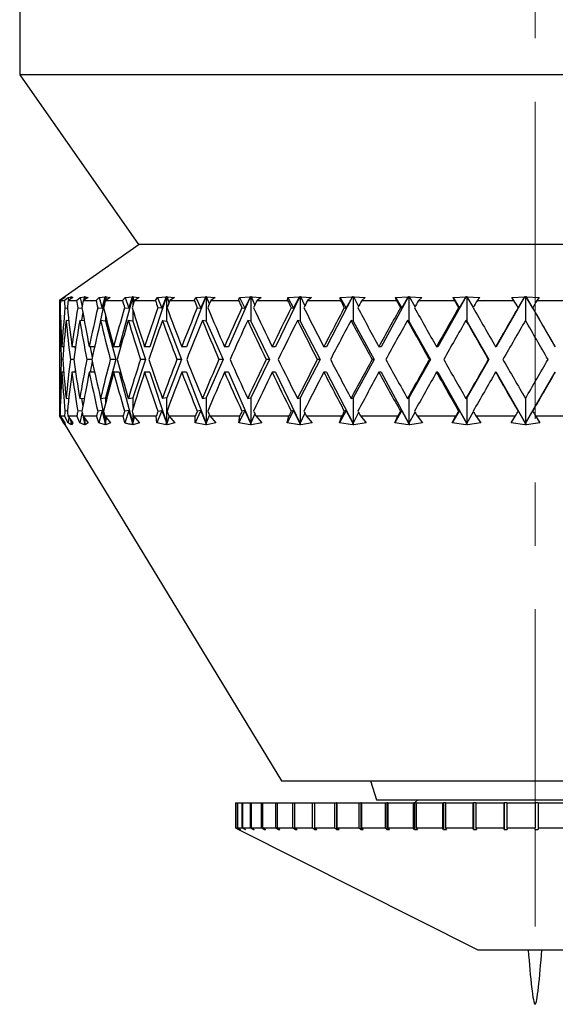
# Model space of a CAD drawing. Header units: inches. Extents: x 1.5 to 32, y 0 to 21.9.
# Tile 51 of 64: x 28.012 to 28.856, y 4.877 to 6.428. Entities that reach past the tile are written whole.
import ezdxf

# ---------------------------------------------------------------- set-up
doc = ezdxf.new("R2010")
doc.units = ezdxf.units.IN
doc.header["$MEASUREMENT"] = 0
doc.linetypes.add('CENTERX2', pattern=[0.8, 0.5, -0.1, 0.1, -0.1])

msp = doc.modelspace()

# ---------------------------------------------------------------- linework, layer by layer
at = {"color": 7, "linetype": 'CENTERX2', "lineweight": 18}
msp.add_line((28.8247, 4.9992), (28.8247, 17.1024), dxfattribs=at)
at = {"color": 7, "linetype": 'Continuous', "lineweight": 25}
for p, q in [((28.0119, 6.5069), (28.0119, 6.3414)), ((28.0119, 6.3414), (28.1994, 6.0739)), ((29.3368, 6.3414), (28.0119, 6.3414)), ((28.2, 6.0739), (28.0744, 5.9859)), ((29.181, 6.0739), (28.1994, 6.0739)), ((28.0745, 5.9859), (28.0813, 5.9907)), ((28.0831, 5.9907), (28.076, 5.9859)), ((28.0813, 5.9907), (28.0835, 5.9918)), ((28.0813, 5.9907), (28.0814, 5.9895)), ((28.0821, 5.9859), (28.0885, 5.9907)), ((28.0836, 5.9918), (28.0831, 5.9907)), ((28.0835, 5.9918), (28.0836, 5.9919)), ((28.0837, 5.9919), (28.0836, 5.9918)), ((28.0836, 5.9918), (28.0837, 5.9919)), ((28.0836, 5.9919), (28.0836, 5.9918)), ((28.0836, 5.9918), (28.0836, 5.9918)), ((28.0956, 5.9907), (28.0882, 5.9859)), ((28.0885, 5.9907), (28.0931, 5.9918)), ((28.0885, 5.9907), (28.089, 5.9864)), ((28.0927, 5.9888), (28.0931, 5.9918)), ((28.0931, 5.9918), (28.0933, 5.9919)), ((28.0933, 5.9919), (28.0931, 5.989)), ((28.0933, 5.9919), (28.0934, 5.9918)), ((28.0934, 5.9918), (28.0936, 5.9919)), ((28.0934, 5.9918), (28.0934, 5.9892)), ((28.0936, 5.9919), (28.0935, 5.9918)), ((28.0935, 5.9918), (28.0956, 5.9907)), ((28.0936, 5.9894), (28.0935, 5.9918)), ((28.1015, 5.9859), (28.1072, 5.9907)), ((28.1072, 5.9907), (28.1143, 5.9918)), ((28.1072, 5.9907), (28.1102, 5.9758)), ((28.1196, 5.9907), (28.112, 5.9859)), ((28.1133, 5.9867), (28.1143, 5.9918)), ((28.1145, 5.9919), (28.1138, 5.987)), ((28.1143, 5.9918), (28.1145, 5.9919)), ((28.1145, 5.9919), (28.1147, 5.9918)), ((28.1147, 5.9918), (28.115, 5.9919)), ((28.1147, 5.9918), (28.1147, 5.9876)), ((28.115, 5.9919), (28.1149, 5.9918)), ((28.1149, 5.9918), (28.1196, 5.9907)), ((28.1154, 5.988), (28.1149, 5.9918)), ((28.1322, 5.9859), (28.1373, 5.9907)), ((28.1373, 5.9907), (28.1467, 5.9918)), ((28.1373, 5.9907), (28.1418, 5.9736)), ((28.1469, 5.9919), (28.1388, 5.952)), ((28.1418, 5.9736), (28.1467, 5.9918)), ((28.1467, 5.9918), (28.1469, 5.9919)), ((28.1469, 5.9919), (28.1472, 5.9918)), ((28.1547, 5.9907), (28.147, 5.9859)), ((28.1472, 5.9918), (28.1477, 5.9919)), ((28.1472, 5.9918), (28.1472, 5.986)), ((28.1477, 5.9919), (28.1476, 5.9918)), ((28.1476, 5.9918), (28.1547, 5.9907)), ((28.1486, 5.9868), (28.1476, 5.9918)), ((28.19, 5.9919), (28.1688, 5.9129)), ((28.1739, 5.9859), (28.1781, 5.9907)), ((28.1781, 5.9907), (28.1898, 5.9918)), ((28.1781, 5.9907), (28.1838, 5.9736)), ((28.1838, 5.9736), (28.1898, 5.9918)), ((28.1898, 5.9918), (28.19, 5.9919)), ((28.19, 5.9919), (28.1904, 5.9918)), ((28.1904, 5.9918), (28.1909, 5.9919)), ((28.1904, 5.9918), (28.1904, 5.9784)), ((28.1909, 5.9919), (28.1909, 5.9918)), ((28.1909, 5.9918), (28.2004, 5.9907)), ((28.1926, 5.9854), (28.1909, 5.9918)), ((28.2004, 5.9907), (28.1927, 5.9859)), ((28.2431, 5.9919), (28.217, 5.9129)), ((28.2258, 5.9859), (28.2292, 5.9907)), ((28.2292, 5.9907), (28.2429, 5.9918)), ((28.2292, 5.9907), (28.2358, 5.9736)), ((28.2429, 5.9918), (28.2358, 5.9736)), ((28.2429, 5.9918), (28.2431, 5.9919)), ((28.2431, 5.9919), (28.2436, 5.9918)), ((28.2436, 5.9918), (28.2442, 5.9919)), ((28.2436, 5.9535), (28.2436, 5.9918)), ((28.2442, 5.9919), (28.2442, 5.9918)), ((28.2442, 5.9918), (28.2559, 5.9907)), ((28.2442, 5.9918), (28.2472, 5.9827)), ((28.2559, 5.9907), (28.2484, 5.9859)), ((28.3053, 5.9919), (28.2748, 5.9129)), ((28.2871, 5.9859), (28.2897, 5.9907)), ((28.2897, 5.9907), (28.3052, 5.9918)), ((28.2897, 5.9907), (28.2972, 5.9736)), ((28.2972, 5.9736), (28.3052, 5.9918)), ((28.3052, 5.9918), (28.3053, 5.9919)), ((28.3053, 5.9919), (28.306, 5.9918)), ((28.306, 5.9918), (28.3067, 5.9919)), ((28.306, 5.9918), (28.306, 5.9535)), ((28.3067, 5.9919), (28.3066, 5.9918)), ((28.3066, 5.9918), (28.3203, 5.9907)), ((28.311, 5.9807), (28.3066, 5.9918)), ((28.3203, 5.9907), (28.3131, 5.9859)), ((28.3758, 5.9919), (28.3412, 5.9129)), ((28.357, 5.9859), (28.3586, 5.9907)), ((28.3586, 5.9907), (28.3756, 5.9918)), ((28.3586, 5.9907), (28.3668, 5.9736)), ((28.3668, 5.9736), (28.3756, 5.9918)), ((28.3756, 5.9918), (28.3758, 5.9919)), ((28.3758, 5.9919), (28.3765, 5.9918)), ((28.3765, 5.9918), (28.3773, 5.9919)), ((28.3765, 5.9918), (28.3765, 5.9535)), ((28.3773, 5.9919), (28.3772, 5.9918)), ((28.3772, 5.9918), (28.3927, 5.9907)), ((28.3828, 5.9792), (28.3772, 5.9918)), ((28.3927, 5.9907), (28.386, 5.9859)), ((28.4533, 5.9919), (28.4153, 5.9129)), ((28.4342, 5.9859), (28.4348, 5.9907)), ((28.4348, 5.9907), (28.4532, 5.9918)), ((28.4348, 5.9907), (28.4437, 5.9736)), ((28.4437, 5.9736), (28.4532, 5.9918)), ((28.4532, 5.9918), (28.4533, 5.9919)), ((28.4533, 5.9919), (28.4541, 5.9918)), ((28.4541, 5.9918), (28.4549, 5.9919)), ((28.4541, 5.9918), (28.4541, 5.9535)), ((28.4549, 5.9919), (28.4549, 5.9918)), ((28.4549, 5.9918), (28.472, 5.9907)), ((28.4616, 5.9779), (28.4549, 5.9918)), ((28.472, 5.9907), (28.4657, 5.9859)), ((28.5367, 5.9919), (28.4958, 5.9129)), ((28.5172, 5.9907), (28.5366, 5.9918)), ((28.5175, 5.9859), (28.5172, 5.9907)), ((28.5172, 5.9907), (28.5266, 5.9736)), ((28.5266, 5.9736), (28.5366, 5.9918)), ((28.5366, 5.9918), (28.5367, 5.9919)), ((28.5367, 5.9919), (28.5375, 5.9918)), ((28.5375, 5.9918), (28.5384, 5.9919)), ((28.5375, 5.9918), (28.5375, 5.9535)), ((28.5384, 5.9919), (28.5384, 5.9918)), ((28.5384, 5.9918), (28.5567, 5.9907)), ((28.5462, 5.9768), (28.5384, 5.9918)), ((28.5567, 5.9907), (28.5511, 5.9859)), ((28.6246, 5.9919), (28.5815, 5.9129)), ((28.6045, 5.9907), (28.6245, 5.9918)), ((28.6057, 5.9859), (28.6045, 5.9907)), ((28.6045, 5.9907), (28.6141, 5.9736)), ((28.6141, 5.9736), (28.6245, 5.9918)), ((28.6245, 5.9918), (28.6246, 5.9919)), ((28.6246, 5.9919), (28.6255, 5.9918)), ((28.6255, 5.9918), (28.6264, 5.9919)), ((28.6255, 5.9918), (28.6255, 5.9535)), ((28.6264, 5.9919), (28.6264, 5.9918)), ((28.6264, 5.9918), (28.6457, 5.9907)), ((28.6352, 5.9759), (28.6264, 5.9918)), ((28.6457, 5.9907), (28.6408, 5.9859)), ((28.7156, 5.9919), (28.671, 5.9129)), ((28.6952, 5.9907), (28.7156, 5.9918)), ((28.6973, 5.9859), (28.6952, 5.9907)), ((28.6952, 5.9907), (28.705, 5.9736)), ((28.705, 5.9736), (28.7156, 5.9918)), ((28.7156, 5.9919), (28.7166, 5.9918)), ((28.7156, 5.9918), (28.7156, 5.9919)), ((28.7166, 5.9918), (28.7175, 5.9919)), ((28.7166, 5.9918), (28.7166, 5.9535)), ((28.7175, 5.9919), (28.7175, 5.9918)), ((28.7175, 5.9918), (28.7375, 5.9907)), ((28.7271, 5.975), (28.7175, 5.9918)), ((28.7375, 5.9907), (28.7333, 5.9859)), ((28.8084, 5.9919), (28.7629, 5.9129)), ((28.7879, 5.9907), (28.8083, 5.9918)), ((28.791, 5.9859), (28.7879, 5.9907)), ((28.7978, 5.9736), (28.8083, 5.9918)), ((28.8083, 5.9918), (28.8084, 5.9919)), ((28.8084, 5.9919), (28.8093, 5.9918)), ((28.8093, 5.9918), (28.8103, 5.9919)), ((28.8093, 5.9918), (28.8093, 5.9542)), ((28.8103, 5.9919), (28.8103, 5.9918)), ((28.8559, 5.9129), (28.8103, 5.9919)), ((28.8103, 5.9918), (28.8307, 5.9907)), ((28.8209, 5.9736), (28.8103, 5.9918)), ((28.8307, 5.9907), (28.8274, 5.9859)), ((28.0744, 5.9859), (28.0744, 5.9392)), ((28.0744, 5.9859), (28.0745, 5.9859)), ((28.076, 5.9859), (28.0821, 5.9859)), ((28.0882, 5.9859), (28.1015, 5.9859)), ((28.112, 5.9859), (28.1322, 5.9859)), ((28.147, 5.9859), (28.1739, 5.9859)), ((28.1927, 5.9859), (28.2258, 5.9859)), ((28.2484, 5.9859), (28.2871, 5.9859)), ((28.3131, 5.9859), (28.357, 5.9859)), ((28.386, 5.9859), (28.4342, 5.9859)), ((28.4657, 5.9859), (28.5175, 5.9859)), ((28.5511, 5.9859), (28.6057, 5.9859)), ((28.6408, 5.9859), (28.6973, 5.9859)), ((28.7333, 5.9859), (28.791, 5.9859)), ((28.8274, 5.9859), (28.8852, 5.9859)), ((28.0746, 5.9744), (28.0756, 5.9743)), ((28.0831, 5.9744), (28.087, 5.974)), ((28.1033, 5.9744), (28.1101, 5.9737)), ((28.1112, 5.9673), (28.1095, 5.9541)), ((28.1348, 5.9744), (28.1418, 5.9736)), ((28.1472, 5.9622), (28.1472, 5.9535)), ((28.1772, 5.9744), (28.1838, 5.9736)), ((28.1904, 5.9705), (28.1904, 5.9535)), ((28.2358, 5.9736), (28.2298, 5.9744)), ((28.2918, 5.9744), (28.2972, 5.9736)), ((28.3622, 5.9744), (28.3668, 5.9736)), ((28.4398, 5.9744), (28.4437, 5.9736)), ((28.5236, 5.9744), (28.5266, 5.9736)), ((28.612, 5.9744), (28.6141, 5.9736)), ((28.7039, 5.9744), (28.705, 5.9736)), ((28.7976, 5.9744), (28.7978, 5.9736)), ((28.8207, 5.9744), (28.8209, 5.9736)), ((28.0764, 5.9543), (28.075, 5.9545)), ((28.0892, 5.954), (28.085, 5.9545)), ((28.1137, 5.9536), (28.1065, 5.9545)), ((28.1472, 5.9535), (28.1394, 5.9545)), ((28.1472, 5.9535), (28.1635, 5.8929)), ((28.1904, 5.9535), (28.1831, 5.9545)), ((28.1904, 5.9535), (28.2104, 5.8929)), ((28.2369, 5.9545), (28.2436, 5.9535)), ((28.2436, 5.9535), (28.267, 5.8929)), ((28.306, 5.9535), (28.3, 5.9545)), ((28.306, 5.9535), (28.3325, 5.8929)), ((28.3765, 5.9535), (28.3713, 5.9545)), ((28.3765, 5.9535), (28.4057, 5.8929)), ((28.4541, 5.9535), (28.4498, 5.9545)), ((28.4541, 5.9535), (28.4854, 5.8929)), ((28.5375, 5.9535), (28.5342, 5.9545)), ((28.5375, 5.9535), (28.5706, 5.8929)), ((28.6255, 5.9535), (28.6232, 5.9545)), ((28.6255, 5.9535), (28.6597, 5.8929)), ((28.7166, 5.9535), (28.7153, 5.9545)), ((28.7166, 5.9535), (28.7514, 5.8929)), ((28.0813, 5.9129), (28.0785, 5.9129)), ((28.0999, 5.9129), (28.0943, 5.9129)), ((28.0987, 5.9129), (28.0993, 5.9086)), ((28.13, 5.9129), (28.1216, 5.9129)), ((28.1229, 5.9129), (28.1263, 5.8958)), ((28.1688, 5.9129), (28.16, 5.9129)), ((28.217, 5.9129), (28.2088, 5.9129)), ((28.2748, 5.9129), (28.2674, 5.9129)), ((28.3412, 5.9129), (28.3347, 5.9129)), ((28.4153, 5.9129), (28.4097, 5.9129)), ((28.4958, 5.9129), (28.4913, 5.9129)), ((28.5815, 5.9129), (28.5782, 5.9129)), ((28.671, 5.9129), (28.6689, 5.9129)), ((28.7629, 5.9129), (28.7621, 5.9129)), ((28.8559, 5.9129), (28.8563, 5.9129)), ((28.0744, 5.8992), (28.0744, 5.8866)), ((28.0798, 5.8929), (28.0774, 5.8929)), ((28.097, 5.8929), (28.0917, 5.8929)), ((28.1257, 5.8929), (28.1176, 5.8929)), ((28.1263, 5.8899), (28.1229, 5.8729)), ((28.1635, 5.8929), (28.1472, 5.8322)), ((28.1635, 5.8929), (28.1547, 5.8929)), ((28.2104, 5.8929), (28.1904, 5.8322)), ((28.2104, 5.8929), (28.2023, 5.8929)), ((28.267, 5.8929), (28.2436, 5.8322)), ((28.267, 5.8929), (28.2597, 5.8929)), ((28.3325, 5.8929), (28.306, 5.8322)), ((28.3325, 5.8929), (28.326, 5.8929)), ((28.4057, 5.8929), (28.3765, 5.8322)), ((28.4057, 5.8929), (28.4002, 5.8929)), ((28.4854, 5.8929), (28.4541, 5.8322)), ((28.4854, 5.8929), (28.481, 5.8929)), ((28.5706, 5.8929), (28.5375, 5.8322)), ((28.5706, 5.8929), (28.5673, 5.8929)), ((28.6597, 5.8929), (28.6255, 5.8322)), ((28.6597, 5.8929), (28.6577, 5.8929)), ((28.7514, 5.8929), (28.7166, 5.8322)), ((28.7514, 5.8929), (28.7506, 5.8929)), ((28.0813, 5.8729), (28.0785, 5.8729)), ((28.0999, 5.8729), (28.0943, 5.8729)), ((28.0993, 5.8771), (28.0987, 5.8729)), ((28.13, 5.8729), (28.1216, 5.8729)), ((28.1688, 5.8729), (28.16, 5.8729)), ((28.1688, 5.8729), (28.1904, 5.7922)), ((28.217, 5.8729), (28.2088, 5.8729)), ((28.217, 5.8729), (28.2436, 5.7922)), ((28.2748, 5.8729), (28.2674, 5.8729)), ((28.2748, 5.8729), (28.306, 5.7922)), ((28.3412, 5.8729), (28.3347, 5.8729)), ((28.3412, 5.8729), (28.3765, 5.7922)), ((28.4153, 5.8729), (28.4097, 5.8729)), ((28.4153, 5.8729), (28.4541, 5.7922)), ((28.4958, 5.8729), (28.4913, 5.8729)), ((28.4958, 5.8729), (28.5375, 5.7922)), ((28.5815, 5.8729), (28.5782, 5.8729)), ((28.5815, 5.8729), (28.6255, 5.7922)), ((28.671, 5.8729), (28.6689, 5.8729)), ((28.671, 5.8729), (28.7166, 5.7922)), ((28.7629, 5.8729), (28.7621, 5.8729)), ((28.7629, 5.8729), (28.8093, 5.7922)), ((28.8093, 5.7922), (28.8559, 5.8729)), ((28.8559, 5.8729), (28.8563, 5.8729)), ((28.0744, 5.8466), (28.0744, 5.8039)), ((28.075, 5.8313), (28.0764, 5.8315)), ((28.085, 5.8313), (28.0892, 5.8318)), ((28.1065, 5.8313), (28.1137, 5.8321)), ((28.1095, 5.8317), (28.1112, 5.8185)), ((28.1388, 5.8337), (28.1472, 5.7922)), ((28.1394, 5.8313), (28.1472, 5.8322)), ((28.1472, 5.8322), (28.1472, 5.8235)), ((28.1831, 5.8313), (28.1904, 5.8322)), ((28.1904, 5.8322), (28.1904, 5.8153)), ((28.2436, 5.8322), (28.2369, 5.8313)), ((28.2436, 5.7922), (28.2436, 5.8322)), ((28.3, 5.8313), (28.306, 5.8322)), ((28.306, 5.8322), (28.306, 5.7922)), ((28.3713, 5.8313), (28.3765, 5.8322)), ((28.3765, 5.8322), (28.3765, 5.7922)), ((28.4498, 5.8313), (28.4541, 5.8322)), ((28.4541, 5.8322), (28.4541, 5.7922)), ((28.5342, 5.8313), (28.5375, 5.8322)), ((28.5375, 5.8322), (28.5375, 5.7922)), ((28.6232, 5.8313), (28.6255, 5.8322)), ((28.6255, 5.8322), (28.6255, 5.7922)), ((28.7153, 5.8313), (28.7166, 5.8322)), ((28.7166, 5.8322), (28.7166, 5.7922)), ((28.8093, 5.8316), (28.8093, 5.7922)), ((28.0756, 5.8114), (28.0746, 5.8113)), ((28.087, 5.8118), (28.0831, 5.8113)), ((28.1101, 5.8121), (28.1033, 5.8113)), ((28.1102, 5.81), (28.1067, 5.7928)), ((28.1418, 5.8122), (28.1348, 5.8113)), ((28.1418, 5.8122), (28.1366, 5.7928)), ((28.1472, 5.7922), (28.1418, 5.8122)), ((28.1838, 5.8122), (28.1772, 5.8113)), ((28.1838, 5.8122), (28.1774, 5.7928)), ((28.1904, 5.7922), (28.1838, 5.8122)), ((28.1904, 5.8074), (28.1904, 5.7922)), ((28.2358, 5.8122), (28.2283, 5.7928)), ((28.2298, 5.8113), (28.2358, 5.8122)), ((28.2358, 5.8122), (28.2436, 5.7922)), ((28.2972, 5.8122), (28.2887, 5.7928)), ((28.2972, 5.8122), (28.2918, 5.8113)), ((28.306, 5.7922), (28.2972, 5.8122)), ((28.306, 5.7922), (28.311, 5.8051)), ((28.3668, 5.8122), (28.3575, 5.7928)), ((28.3668, 5.8122), (28.3622, 5.8113)), ((28.3765, 5.7922), (28.3668, 5.8122)), ((28.3765, 5.7922), (28.3828, 5.8066)), ((28.4437, 5.8122), (28.4337, 5.7928)), ((28.4437, 5.8122), (28.4398, 5.8113)), ((28.4541, 5.7922), (28.4437, 5.8122)), ((28.4541, 5.7922), (28.4616, 5.8078)), ((28.5266, 5.8122), (28.516, 5.7928)), ((28.5266, 5.8122), (28.5236, 5.8113)), ((28.5375, 5.7922), (28.5266, 5.8122)), ((28.5375, 5.7922), (28.5462, 5.8089)), ((28.6141, 5.8122), (28.6032, 5.7928)), ((28.6141, 5.8122), (28.612, 5.8113)), ((28.6255, 5.7922), (28.6141, 5.8122)), ((28.6255, 5.7922), (28.6352, 5.8099)), ((28.705, 5.8122), (28.6938, 5.7928)), ((28.705, 5.8122), (28.7039, 5.8113)), ((28.7166, 5.7922), (28.705, 5.8122)), ((28.7166, 5.7922), (28.7271, 5.8108)), ((28.7978, 5.8122), (28.7976, 5.8113)), ((28.8093, 5.7922), (28.7978, 5.8122)), ((28.8093, 5.7922), (28.8209, 5.8122)), ((28.8209, 5.8122), (28.8207, 5.8113)), ((28.0744, 5.8039), (28.4244, 5.2289)), ((28.0744, 5.8039), (28.0745, 5.8039)), ((28.0812, 5.7928), (28.0745, 5.8039)), ((28.0759, 5.8039), (28.0831, 5.7928)), ((28.0759, 5.8039), (28.0825, 5.8039)), ((28.0813, 5.7955), (28.0812, 5.7928)), ((28.0834, 5.79), (28.0812, 5.7928)), ((28.0822, 5.7921), (28.0832, 5.7922)), ((28.0822, 5.7921), (28.0834, 5.79)), ((28.0835, 5.79), (28.0822, 5.7921)), ((28.0882, 5.7928), (28.0825, 5.8039)), ((28.0831, 5.7928), (28.0835, 5.79)), ((28.0878, 5.8039), (28.0958, 5.7928)), ((28.0878, 5.8039), (28.1021, 5.8039)), ((28.0893, 5.8017), (28.0882, 5.7928)), ((28.0931, 5.79), (28.0882, 5.7928)), ((28.092, 5.7921), (28.0934, 5.7922)), ((28.092, 5.7921), (28.0931, 5.79)), ((28.0935, 5.79), (28.092, 5.7921)), ((28.0934, 5.7922), (28.0927, 5.797)), ((28.0931, 5.7965), (28.0934, 5.7922)), ((28.0934, 5.7961), (28.0934, 5.7922)), ((28.0934, 5.7922), (28.0936, 5.7958)), ((28.0934, 5.7922), (28.0935, 5.79)), ((28.0958, 5.7928), (28.0935, 5.79)), ((28.1067, 5.7928), (28.1021, 5.8039)), ((28.1142, 5.79), (28.1067, 5.7928)), ((28.1113, 5.8039), (28.1199, 5.7928)), ((28.1113, 5.8039), (28.1331, 5.8039)), ((28.1147, 5.7922), (28.1127, 5.802)), ((28.1134, 5.7921), (28.1147, 5.7922)), ((28.1134, 5.7921), (28.1142, 5.79)), ((28.115, 5.79), (28.1134, 5.7921)), ((28.1135, 5.801), (28.1147, 5.7922)), ((28.1147, 5.7995), (28.1147, 5.7922)), ((28.1147, 5.7922), (28.1155, 5.7984)), ((28.1147, 5.7922), (28.115, 5.79)), ((28.1199, 5.7928), (28.115, 5.79)), ((28.1366, 5.7928), (28.1331, 5.8039)), ((28.1466, 5.79), (28.1366, 5.7928)), ((28.146, 5.8039), (28.1552, 5.7928)), ((28.146, 5.8039), (28.175, 5.8039)), ((28.146, 5.7921), (28.1472, 5.7922)), ((28.146, 5.7921), (28.1466, 5.79)), ((28.1477, 5.79), (28.146, 5.7921)), ((28.1472, 5.8024), (28.1472, 5.7922)), ((28.1472, 5.7922), (28.1489, 5.8004)), ((28.1472, 5.7922), (28.1477, 5.79)), ((28.1552, 5.7928), (28.1477, 5.79)), ((28.1774, 5.7928), (28.175, 5.8039)), ((28.1892, 5.7921), (28.1904, 5.7922)), ((28.1892, 5.7921), (28.1897, 5.79)), ((28.191, 5.79), (28.1892, 5.7921)), ((28.1904, 5.7922), (28.1931, 5.802)), ((28.1904, 5.7922), (28.191, 5.79)), ((28.201, 5.7928), (28.191, 5.79)), ((28.1915, 5.8039), (28.201, 5.7928)), ((28.1915, 5.8039), (28.2272, 5.8039)), ((28.2283, 5.7928), (28.2272, 5.8039)), ((28.2427, 5.79), (28.2283, 5.7928)), ((28.2436, 5.7922), (28.2425, 5.7921)), ((28.2425, 5.7921), (28.2427, 5.79)), ((28.2443, 5.79), (28.2425, 5.7921)), ((28.2473, 5.8034), (28.2436, 5.7922)), ((28.2436, 5.7922), (28.2443, 5.79)), ((28.2566, 5.7928), (28.2443, 5.79)), ((28.2469, 5.8039), (28.2566, 5.7928)), ((28.2469, 5.8039), (28.2887, 5.8039)), ((28.2887, 5.7928), (28.2887, 5.8039)), ((28.305, 5.79), (28.2887, 5.7928)), ((28.305, 5.7921), (28.306, 5.7922)), ((28.305, 5.7921), (28.305, 5.79)), ((28.3068, 5.79), (28.305, 5.7921)), ((28.306, 5.7922), (28.3068, 5.79)), ((28.3212, 5.7928), (28.3068, 5.79)), ((28.3115, 5.8039), (28.3212, 5.7928)), ((28.3115, 5.8039), (28.3588, 5.8039)), ((28.3575, 5.7928), (28.3588, 5.8039)), ((28.3754, 5.79), (28.3575, 5.7928)), ((28.3757, 5.7921), (28.3754, 5.79)), ((28.3757, 5.7921), (28.3765, 5.7922)), ((28.3775, 5.79), (28.3757, 5.7921)), ((28.3765, 5.7922), (28.3775, 5.79)), ((28.3937, 5.7928), (28.3775, 5.79)), ((28.3841, 5.8039), (28.3937, 5.7928)), ((28.3841, 5.8039), (28.4361, 5.8039)), ((28.4337, 5.7928), (28.4361, 5.8039)), ((28.4529, 5.79), (28.4337, 5.7928)), ((28.4534, 5.7921), (28.4529, 5.79)), ((28.4534, 5.7921), (28.4541, 5.7922)), ((28.4552, 5.79), (28.4534, 5.7921)), ((28.4541, 5.7922), (28.4552, 5.79)), ((28.4731, 5.7928), (28.4552, 5.79)), ((28.4637, 5.8039), (28.4731, 5.7928)), ((28.4637, 5.8039), (28.5196, 5.8039)), ((28.516, 5.7928), (28.5196, 5.8039)), ((28.5363, 5.79), (28.516, 5.7928)), ((28.537, 5.7921), (28.5363, 5.79)), ((28.537, 5.7921), (28.5375, 5.7922)), ((28.5387, 5.79), (28.537, 5.7921)), ((28.5375, 5.7922), (28.5387, 5.79)), ((28.5579, 5.7928), (28.5387, 5.79)), ((28.5489, 5.8039), (28.5579, 5.7928)), ((28.5489, 5.8039), (28.6079, 5.8039)), ((28.6032, 5.7928), (28.6079, 5.8039)), ((28.6242, 5.79), (28.6032, 5.7928)), ((28.6251, 5.7921), (28.6242, 5.79)), ((28.6251, 5.7921), (28.6255, 5.7922)), ((28.6267, 5.79), (28.6251, 5.7921)), ((28.6255, 5.7922), (28.6267, 5.79)), ((28.647, 5.7928), (28.6267, 5.79)), ((28.6385, 5.8039), (28.647, 5.7928)), ((28.6385, 5.8039), (28.6996, 5.8039)), ((28.6938, 5.7928), (28.6996, 5.8039)), ((28.7153, 5.79), (28.6938, 5.7928)), ((28.7164, 5.7921), (28.7153, 5.79)), ((28.7164, 5.7921), (28.7166, 5.7922)), ((28.7178, 5.79), (28.7164, 5.7921)), ((28.7166, 5.7922), (28.7178, 5.79)), ((28.7388, 5.7928), (28.7178, 5.79)), ((28.7311, 5.8039), (28.7388, 5.7928)), ((28.7311, 5.8039), (28.7933, 5.8039)), ((28.7866, 5.7928), (28.7933, 5.8039)), ((28.808, 5.79), (28.7866, 5.7928)), ((28.808, 5.79), (28.8093, 5.7922)), ((28.8093, 5.7921), (28.808, 5.79)), ((28.8093, 5.7922), (28.8106, 5.79)), ((28.8093, 5.7921), (28.8093, 5.7922)), ((28.8106, 5.79), (28.8093, 5.7921)), ((28.8321, 5.7928), (28.8106, 5.79)), ((28.8251, 5.8039), (28.8321, 5.7928)), ((28.8251, 5.8039), (28.8875, 5.8039)), ((28.4244, 5.2289), (28.7538, 5.2289)), ((28.5651, 5.2289), (28.5744, 5.1989)), ((28.7538, 5.2289), (29.2181, 5.2289)), ((28.5744, 5.1989), (29.0744, 5.1989)), ((28.6394, 5.1989), (28.6344, 5.1939)), ((28.3519, 5.1939), (28.3519, 5.1545)), ((28.3519, 5.1939), (28.3545, 5.1939)), ((28.3519, 5.1939), (28.3519, 5.1545)), ((28.3519, 5.1939), (28.3519, 5.1939)), ((28.3545, 5.1939), (28.3545, 5.1545)), ((28.3545, 5.1939), (28.355, 5.1939)), ((28.355, 5.1939), (28.355, 5.1545)), ((28.355, 5.1939), (28.3622, 5.1939)), ((28.3622, 5.1939), (28.3622, 5.1545)), ((28.3622, 5.1939), (28.3633, 5.1939)), ((28.3633, 5.1939), (28.3633, 5.1545)), ((28.3633, 5.1939), (28.375, 5.1939)), ((28.375, 5.1939), (28.375, 5.1545)), ((28.375, 5.1939), (28.3766, 5.1939)), ((28.3766, 5.1939), (28.3766, 5.1545)), ((28.3766, 5.1939), (28.3927, 5.1939)), ((28.3927, 5.1939), (28.3927, 5.1545)), ((28.3927, 5.1939), (28.3948, 5.1939)), ((28.3948, 5.1939), (28.3948, 5.1545)), ((28.3948, 5.1939), (28.4152, 5.1939)), ((28.4152, 5.1939), (28.4152, 5.1545)), ((28.4152, 5.1939), (28.4177, 5.1939)), ((28.4177, 5.1939), (28.4177, 5.1545)), ((28.4177, 5.1939), (28.4421, 5.1939)), ((28.4421, 5.1939), (28.4421, 5.1545)), ((28.4421, 5.1939), (28.4451, 5.1939)), ((28.4451, 5.1939), (28.4451, 5.1545)), ((28.4451, 5.1939), (28.4732, 5.1939)), ((28.4732, 5.1939), (28.4732, 5.1545)), ((28.4732, 5.1939), (28.4766, 5.1939)), ((28.4766, 5.1939), (28.4766, 5.1545)), ((28.4766, 5.1939), (28.5082, 5.1939)), ((28.5082, 5.1939), (28.5082, 5.1545)), ((28.5082, 5.1939), (28.5115, 5.1939)), ((28.5115, 5.1939), (28.5115, 5.152)), ((28.5119, 5.1939), (28.5115, 5.1939)), ((28.5119, 5.1939), (28.5119, 5.1545)), ((28.5119, 5.1939), (28.5466, 5.1939)), ((28.5466, 5.1939), (28.5466, 5.1545)), ((28.5466, 5.1939), (28.5496, 5.1939)), ((28.5496, 5.1939), (28.5496, 5.152)), ((28.5507, 5.1939), (28.5496, 5.1939)), ((28.5507, 5.1939), (28.5507, 5.1545)), ((28.5507, 5.1939), (28.5881, 5.1939)), ((28.5881, 5.1939), (28.5881, 5.1545)), ((28.5881, 5.1939), (28.5906, 5.1939)), ((28.5906, 5.1939), (28.5906, 5.152)), ((28.5925, 5.1939), (28.5906, 5.1939)), ((28.5925, 5.1939), (28.5925, 5.1545)), ((28.5925, 5.1939), (28.6322, 5.1939)), ((28.6322, 5.1939), (28.6322, 5.1545)), ((28.6322, 5.1939), (28.6342, 5.1939)), ((28.6342, 5.1939), (28.6342, 5.152)), ((28.6368, 5.1939), (28.6342, 5.1939)), ((28.6368, 5.1939), (28.6368, 5.1545)), ((28.6368, 5.1939), (28.6784, 5.1939)), ((28.6784, 5.1939), (28.6784, 5.1545)), ((28.6784, 5.1939), (28.6799, 5.1939)), ((28.6799, 5.1939), (28.6799, 5.152)), ((28.6831, 5.1939), (28.6799, 5.1939)), ((28.6831, 5.1939), (28.6831, 5.1545)), ((28.6831, 5.1939), (28.7261, 5.1939)), ((28.7261, 5.1939), (28.7261, 5.1545)), ((28.7261, 5.1939), (28.7272, 5.1939)), ((28.7272, 5.1939), (28.7272, 5.152)), ((28.731, 5.1939), (28.7272, 5.1939)), ((28.731, 5.1939), (28.731, 5.1545)), ((28.731, 5.1939), (28.775, 5.1939)), ((28.775, 5.1939), (28.775, 5.1545)), ((28.775, 5.1939), (28.7755, 5.1939)), ((28.7755, 5.1939), (28.7755, 5.152)), ((28.78, 5.1939), (28.7755, 5.1939)), ((28.78, 5.1939), (28.78, 5.1545)), ((28.78, 5.1939), (28.8244, 5.1939)), ((28.8244, 5.1939), (28.8244, 5.1545)), ((28.8294, 5.1939), (28.8244, 5.1939)), ((28.8294, 5.1939), (28.8294, 5.1545)), ((28.8294, 5.1939), (28.8738, 5.1939)), ((28.3569, 5.152), (28.3519, 5.1545)), ((28.3519, 5.1545), (28.3569, 5.152)), ((28.3519, 5.1545), (28.3545, 5.1545)), ((28.3594, 5.152), (28.3545, 5.1545)), ((28.355, 5.1545), (28.36, 5.152)), ((28.355, 5.1545), (28.3622, 5.1545)), ((28.3594, 5.1523), (28.3594, 5.152)), ((28.3671, 5.152), (28.3622, 5.1545)), ((28.3633, 5.1545), (28.3681, 5.152)), ((28.3633, 5.1545), (28.375, 5.1545)), ((28.3671, 5.1525), (28.3671, 5.152)), ((28.3797, 5.152), (28.375, 5.1545)), ((28.3766, 5.1545), (28.3813, 5.152)), ((28.3766, 5.1545), (28.3927, 5.1545)), ((28.3797, 5.1528), (28.3797, 5.152)), ((28.3973, 5.152), (28.3927, 5.1545)), ((28.3948, 5.1545), (28.3993, 5.152)), ((28.3948, 5.1545), (28.4152, 5.1545)), ((28.3973, 5.1531), (28.3973, 5.152)), ((28.4195, 5.152), (28.4152, 5.1545)), ((28.4177, 5.1545), (28.422, 5.152)), ((28.4177, 5.1545), (28.4421, 5.1545)), ((28.4195, 5.1535), (28.4195, 5.152)), ((28.4462, 5.152), (28.4421, 5.1545)), ((28.4451, 5.1545), (28.4491, 5.152)), ((28.4451, 5.1545), (28.4732, 5.1545)), ((28.4462, 5.1538), (28.4462, 5.152)), ((28.4769, 5.152), (28.4732, 5.1545)), ((28.4766, 5.1545), (28.4803, 5.152)), ((28.4766, 5.1545), (28.5082, 5.1545)), ((28.4769, 5.1543), (28.4769, 5.152)), ((28.5115, 5.152), (28.5082, 5.1545)), ((28.5119, 5.1545), (28.5153, 5.152)), ((28.5119, 5.1545), (28.5466, 5.1545)), ((28.5496, 5.152), (28.5466, 5.1545)), ((28.5507, 5.1545), (28.5536, 5.152)), ((28.5507, 5.1545), (28.5881, 5.1545)), ((28.5906, 5.152), (28.5881, 5.1545)), ((28.5925, 5.1545), (28.5949, 5.152)), ((28.5925, 5.1545), (28.6322, 5.1545)), ((28.6342, 5.152), (28.6322, 5.1545)), ((28.6368, 5.1545), (28.6388, 5.152)), ((28.6368, 5.1545), (28.6784, 5.1545)), ((28.6799, 5.152), (28.6784, 5.1545)), ((28.6831, 5.1545), (28.6847, 5.152)), ((28.6831, 5.1545), (28.7261, 5.1545)), ((28.7272, 5.152), (28.7261, 5.1545)), ((28.731, 5.1545), (28.7321, 5.152)), ((28.731, 5.1545), (28.775, 5.1545)), ((28.7755, 5.152), (28.775, 5.1545)), ((28.78, 5.1545), (28.7805, 5.152)), ((28.78, 5.1545), (28.8244, 5.1545)), ((28.8244, 5.152), (28.8244, 5.1545)), ((28.8294, 5.1545), (28.8294, 5.152)), ((28.8294, 5.1545), (28.8738, 5.1545)), ((28.3569, 5.152), (28.7344, 4.9622)), ((28.3594, 5.152), (28.36, 5.152)), ((28.3671, 5.152), (28.3681, 5.152)), ((28.3797, 5.152), (28.3813, 5.152)), ((28.3973, 5.152), (28.3993, 5.152)), ((28.4195, 5.152), (28.422, 5.152)), ((28.4462, 5.152), (28.4491, 5.152)), ((28.4769, 5.152), (28.4803, 5.152)), ((28.5115, 5.152), (28.5153, 5.152)), ((28.5496, 5.152), (28.5536, 5.152)), ((28.5906, 5.152), (28.5949, 5.152)), ((28.6342, 5.152), (28.6388, 5.152)), ((28.6799, 5.152), (28.6847, 5.152)), ((28.7272, 5.152), (28.7321, 5.152)), ((28.7755, 5.152), (28.7805, 5.152)), ((28.7344, 4.9622), (28.9144, 4.9622))]:
    msp.add_line(p, q, dxfattribs=at)
for centre, major_axis, ratio, start_param, end_param in [((28.8244, 5.8729), (-0.1172, 1.2973), 0.571012, 1.432154, 1.440982), ((28.8244, 5.8729), (-0.0228, 1.299), 0.577113, 1.473587, 1.482415), ((28.8244, 5.8729), (-0.2469, 1.292), 0.548156, 1.379342, 1.38817), ((28.8244, 5.8729), (0.1172, 1.2973), 0.571012, 1.535265, 1.544093), ((28.8244, 5.8729), (-0.3587, 1.286), 0.512201, 1.341816, 1.350644), ((28.8244, 5.8729), (0.2469, 1.292), 0.548156, 1.588076, 1.596904), ((28.8244, 5.8729), (-0.4512, 1.2818), 0.467404, 1.320654, 1.329482), ((28.8244, 5.8729), (0.3587, 1.286), 0.512201, 1.625603, 1.634431), ((28.8244, 5.8729), (-0.5264, 1.2803), 0.417283, 1.31381, 1.322639), ((28.8244, 5.8729), (0.4512, 1.2818), 0.467404, 1.646765, 1.655593), ((28.8244, 5.8729), (-0.5871, 1.2813), 0.364265, 1.318334, 1.327162), ((28.8244, 5.8729), (0.5264, 1.2803), 0.417283, 1.653608, 1.662436), ((28.8244, 5.8729), (-0.6358, 1.284), 0.30986, 1.331471, 1.3403), ((28.8244, 5.8729), (0.5871, 1.2813), 0.364265, 1.649084, 1.657912), ((28.8244, 5.8729), (-0.6743, 1.2876), 0.254937, 1.350978, 1.359807), ((28.8244, 5.8729), (0.6358, 1.284), 0.30986, 1.635947, 1.644775), ((28.8244, 5.8729), (-0.7041, 1.2914), 0.199955, 1.37511, 1.383938), ((28.8244, 5.8729), (0.6743, 1.2876), 0.254937, 1.61644, 1.625268), ((28.8244, 5.8729), (-0.7261, 1.2948), 0.145117, 1.402508, 1.411336), ((28.8244, 5.8729), (0.7041, 1.2914), 0.199955, 1.592309, 1.601137), ((28.8244, 5.8729), (-0.7408, 1.2973), 0.090474, 1.432095, 1.440923), ((28.8244, 5.8729), (0.7261, 1.2948), 0.145117, 1.56491, 1.573738), ((28.8244, 5.8729), (-0.7485, 1.2988), 0.035986, 1.462972, 1.4718), ((28.8244, 5.8729), (0.7408, 1.2973), 0.090474, 1.535324, 1.544152), ((28.8244, 5.8729), (-0.7496, 1.299), 0.018434, 4.78001, 4.788838), ((28.8244, 5.8729), (0.7485, 1.2988), 0.035986, 1.504447, 1.513275), ((28.8244, 5.9129), (-0.0228, 1.299), 0.577113, 1.513269, 1.555812), ((28.8244, 5.9129), (-0.1172, 1.2973), 0.571012, 1.471836, 1.519241), ((28.8244, 5.9129), (0.1172, 1.2973), 0.571012, 1.574947, 1.622352), ((28.8244, 5.9129), (-0.2469, 1.292), 0.548156, 1.419025, 1.466429), ((28.8244, 5.9129), (0.2469, 1.292), 0.548156, 1.627758, 1.675163), ((28.8244, 5.9129), (-0.3587, 1.286), 0.512201, 1.381498, 1.428903), ((28.8244, 5.9129), (0.3587, 1.286), 0.512201, 1.665285, 1.71269), ((28.8244, 5.9129), (-0.4512, 1.2818), 0.467404, 1.360336, 1.407741), ((28.8244, 5.9129), (0.4512, 1.2818), 0.467404, 1.686447, 1.733852), ((28.8244, 5.9129), (-0.5264, 1.2803), 0.417283, 1.353493, 1.400897), ((28.8244, 5.9129), (0.5264, 1.2803), 0.417283, 1.69329, 1.740695), ((28.8244, 5.9129), (-0.5871, 1.2813), 0.364265, 1.358017, 1.405421), ((28.8244, 5.9129), (0.5871, 1.2813), 0.364265, 1.688766, 1.736171), ((28.8244, 5.9129), (-0.6358, 1.284), 0.30986, 1.371154, 1.418558), ((28.8244, 5.9129), (0.6358, 1.284), 0.30986, 1.675629, 1.723034), ((28.8244, 5.9129), (-0.6743, 1.2876), 0.254937, 1.390661, 1.438066), ((28.8244, 5.9129), (0.6743, 1.2876), 0.254937, 1.656122, 1.703527), ((28.8244, 5.9129), (-0.7041, 1.2914), 0.199955, 1.414792, 1.462197), ((28.8244, 5.9129), (0.7041, 1.2914), 0.199955, 1.631991, 1.679396), ((28.8244, 5.9129), (-0.7261, 1.2948), 0.145117, 1.442191, 1.489595), ((28.8244, 5.9129), (0.7261, 1.2948), 0.145117, 1.604592, 1.651997), ((28.8244, 5.9129), (-0.7408, 1.2973), 0.090474, 1.471777, 1.519182), ((28.8244, 5.9129), (0.7408, 1.2973), 0.090474, 1.575006, 1.622411), ((28.8244, 5.9129), (-0.7485, 1.2988), 0.035986, 1.502654, 1.550059), ((28.8244, 5.9129), (0.7485, 1.2988), 0.035986, 1.544129, 1.591534), ((28.8244, 5.9129), (-0.7496, 1.299), 0.018434, 4.701751, 4.749156), ((28.8244, 5.8729), (-0.0228, 1.299), 0.577113, 1.497842, 1.540412), ((28.8244, 5.8729), (-0.1172, 1.2973), 0.571012, 1.456409, 1.503844), ((28.8244, 5.8729), (0.1172, 1.2973), 0.571012, 1.55952, 1.606955), ((28.8244, 5.8729), (-0.2469, 1.292), 0.548156, 1.403598, 1.451033), ((28.8244, 5.8729), (0.2469, 1.292), 0.548156, 1.612331, 1.659767), ((28.8244, 5.8729), (-0.3587, 1.286), 0.512201, 1.366071, 1.413506), ((28.8244, 5.8729), (0.3587, 1.286), 0.512201, 1.649858, 1.697293), ((28.8244, 5.8729), (-0.4512, 1.2818), 0.467404, 1.344909, 1.392344), ((28.8244, 5.8729), (0.4512, 1.2818), 0.467404, 1.67102, 1.718455), ((28.8244, 5.8729), (-0.5264, 1.2803), 0.417283, 1.338066, 1.385501), ((28.8244, 5.8729), (0.5264, 1.2803), 0.417283, 1.677863, 1.725299), ((28.8244, 5.8729), (-0.5871, 1.2813), 0.364265, 1.34259, 1.390025), ((28.8244, 5.8729), (0.5871, 1.2813), 0.364265, 1.673339, 1.720775), ((28.8244, 5.8729), (-0.6358, 1.284), 0.30986, 1.355727, 1.403162), ((28.8244, 5.8729), (0.6358, 1.284), 0.30986, 1.660202, 1.707638), ((28.8244, 5.8729), (-0.6743, 1.2876), 0.254937, 1.375234, 1.422669), ((28.8244, 5.8729), (0.6743, 1.2876), 0.254937, 1.640695, 1.68813), ((28.8244, 5.8729), (-0.7041, 1.2914), 0.199955, 1.399365, 1.4468), ((28.8244, 5.8729), (0.7041, 1.2914), 0.199955, 1.616564, 1.663999), ((28.8244, 5.8729), (-0.7261, 1.2948), 0.145117, 1.426764, 1.474199), ((28.8244, 5.8729), (0.7261, 1.2948), 0.145117, 1.589165, 1.636601), ((28.8244, 5.8729), (-0.7408, 1.2973), 0.090474, 1.45635, 1.503785), ((28.8244, 5.8729), (0.7408, 1.2973), 0.090474, 1.559579, 1.607014), ((28.8244, 5.8729), (-0.7485, 1.2988), 0.035986, 1.487227, 1.534662), ((28.8244, 5.8729), (0.7485, 1.2988), 0.035986, 1.528702, 1.576137), ((28.8244, 5.8729), (-0.7496, 1.299), 0.018434, 4.717148, 4.764583), ((28.8244, 5.9129), (0.0228, 1.299), 0.577113, 1.60118, 1.643751), ((28.8244, 5.9129), (0.1172, 1.2973), 0.571012, 1.637748, 1.685184), ((28.8244, 5.9129), (-0.1172, 1.2973), 0.571012, 1.534637, 1.582073), ((28.8244, 5.9129), (0.2469, 1.292), 0.548156, 1.69056, 1.737995), ((28.8244, 5.9129), (-0.2469, 1.292), 0.548156, 1.481826, 1.529261), ((28.8244, 5.9129), (0.3587, 1.286), 0.512201, 1.728087, 1.775522), ((28.8244, 5.9129), (-0.3587, 1.286), 0.512201, 1.444299, 1.491735), ((28.8244, 5.9129), (0.4512, 1.2818), 0.467404, 1.749248, 1.796684), ((28.8244, 5.9129), (-0.4512, 1.2818), 0.467404, 1.423138, 1.470573), ((28.8244, 5.9129), (0.5264, 1.2803), 0.417283, 1.756092, 1.803527), ((28.8244, 5.9129), (-0.5264, 1.2803), 0.417283, 1.416294, 1.463729), ((28.8244, 5.9129), (0.5871, 1.2813), 0.364265, 1.751568, 1.799003), ((28.8244, 5.9129), (-0.5871, 1.2813), 0.364265, 1.420818, 1.468253), ((28.8244, 5.9129), (0.6358, 1.284), 0.30986, 1.738431, 1.785866), ((28.8244, 5.9129), (-0.6358, 1.284), 0.30986, 1.433955, 1.48139), ((28.8244, 5.9129), (0.6743, 1.2876), 0.254937, 1.718924, 1.766359), ((28.8244, 5.9129), (-0.6743, 1.2876), 0.254937, 1.453462, 1.500897), ((28.8244, 5.9129), (0.7041, 1.2914), 0.199955, 1.694793, 1.742228), ((28.8244, 5.9129), (-0.7041, 1.2914), 0.199955, 1.477593, 1.525029), ((28.8244, 5.9129), (0.7261, 1.2948), 0.145117, 1.667394, 1.714829), ((28.8244, 5.9129), (-0.7261, 1.2948), 0.145117, 1.504992, 1.552427), ((28.8244, 5.9129), (0.7408, 1.2973), 0.090474, 1.637807, 1.685243), ((28.8244, 5.9129), (-0.7408, 1.2973), 0.090474, 1.534579, 1.582014), ((28.8244, 5.9129), (0.7485, 1.2988), 0.035986, 1.60693, 1.654366), ((28.8244, 5.9129), (-0.7485, 1.2988), 0.035986, 1.565456, 1.612891), ((28.8244, 5.9129), (0.7496, 1.299), 0.018434, 4.660195, 4.70763), ((28.8244, 5.8729), (0.0228, 1.299), 0.577113, 1.585781, 1.628324), ((28.8244, 5.8729), (0.1172, 1.2973), 0.571012, 1.622352, 1.669757), ((28.8244, 5.8729), (-0.1172, 1.2973), 0.571012, 1.519241, 1.566646), ((28.8244, 5.8729), (0.2469, 1.292), 0.548156, 1.675163, 1.722568), ((28.8244, 5.8729), (-0.2469, 1.292), 0.548156, 1.466429, 1.513834), ((28.8244, 5.8729), (0.3587, 1.286), 0.512201, 1.71269, 1.760095), ((28.8244, 5.8729), (-0.3587, 1.286), 0.512201, 1.428903, 1.476308), ((28.8244, 5.8729), (0.4512, 1.2818), 0.467404, 1.733852, 1.781256), ((28.8244, 5.8729), (-0.4512, 1.2818), 0.467404, 1.407741, 1.455146), ((28.8244, 5.8729), (0.5264, 1.2803), 0.417283, 1.740695, 1.7881), ((28.8244, 5.8729), (-0.5264, 1.2803), 0.417283, 1.400897, 1.448302), ((28.8244, 5.8729), (0.5871, 1.2813), 0.364265, 1.736171, 1.783576), ((28.8244, 5.8729), (-0.5871, 1.2813), 0.364265, 1.405421, 1.452826), ((28.8244, 5.8729), (0.6358, 1.284), 0.30986, 1.723034, 1.770439), ((28.8244, 5.8729), (-0.6358, 1.284), 0.30986, 1.418558, 1.465963), ((28.8244, 5.8729), (0.6743, 1.2876), 0.254937, 1.703527, 1.750932), ((28.8244, 5.8729), (-0.6743, 1.2876), 0.254937, 1.438066, 1.48547), ((28.8244, 5.8729), (0.7041, 1.2914), 0.199955, 1.679396, 1.726801), ((28.8244, 5.8729), (-0.7041, 1.2914), 0.199955, 1.462197, 1.509602), ((28.8244, 5.8729), (0.7261, 1.2948), 0.145117, 1.651997, 1.699402), ((28.8244, 5.8729), (-0.7261, 1.2948), 0.145117, 1.489595, 1.537), ((28.8244, 5.8729), (0.7408, 1.2973), 0.090474, 1.622411, 1.669816), ((28.8244, 5.8729), (-0.7408, 1.2973), 0.090474, 1.519182, 1.566587), ((28.8244, 5.8729), (0.7485, 1.2988), 0.035986, 1.591534, 1.638939), ((28.8244, 5.8729), (-0.7485, 1.2988), 0.035986, 1.550059, 1.597464), ((28.8244, 5.8729), (0.7496, 1.299), 0.018434, 4.675622, 4.723027), ((28.8244, 5.9129), (0.1172, 1.2973), 0.571012, 1.700611, 1.706369), ((28.8244, 5.9129), (0.0228, 1.299), 0.577113, 1.659178, 1.664936), ((28.8244, 5.9129), (0.2469, 1.292), 0.548156, 1.753422, 1.759181), ((28.8244, 5.9129), (-0.1172, 1.2973), 0.571012, 1.5975, 1.603258), ((28.8244, 5.9129), (0.3587, 1.286), 0.512201, 1.790949, 1.796707), ((28.8244, 5.9129), (-0.2469, 1.292), 0.548156, 1.544688, 1.550447), ((28.8244, 5.9129), (0.4512, 1.2818), 0.467404, 1.812111, 1.817869), ((28.8244, 5.9129), (-0.3587, 1.286), 0.512201, 1.507162, 1.51292), ((28.8244, 5.9129), (0.5264, 1.2803), 0.417283, 1.818954, 1.824713), ((28.8244, 5.9129), (-0.4512, 1.2818), 0.467404, 1.486, 1.491758), ((28.8244, 5.9129), (0.5871, 1.2813), 0.364265, 1.81443, 1.820189), ((28.8244, 5.9129), (-0.5264, 1.2803), 0.417283, 1.479156, 1.484915), ((28.8244, 5.9129), (0.6358, 1.284), 0.30986, 1.801293, 1.807052), ((28.8244, 5.9129), (-0.5871, 1.2813), 0.364265, 1.48368, 1.489439), ((28.8244, 5.9129), (0.6743, 1.2876), 0.254937, 1.781786, 1.787545), ((28.8244, 5.9129), (-0.6358, 1.284), 0.30986, 1.496817, 1.502576), ((28.8244, 5.9129), (0.7041, 1.2914), 0.199955, 1.757655, 1.763413), ((28.8244, 5.9129), (-0.6743, 1.2876), 0.254937, 1.516324, 1.522083), ((28.8244, 5.9129), (0.7261, 1.2948), 0.145117, 1.730256, 1.736015), ((28.8244, 5.9129), (-0.7041, 1.2914), 0.199955, 1.540456, 1.546214), ((28.8244, 5.9129), (0.7408, 1.2973), 0.090474, 1.70067, 1.706428), ((28.8244, 5.9129), (-0.7261, 1.2948), 0.145117, 1.567854, 1.573613), ((28.8244, 5.9129), (0.7485, 1.2988), 0.035986, 1.669793, 1.675551), ((28.8244, 5.9129), (-0.7408, 1.2973), 0.090474, 1.597441, 1.603199), ((28.8244, 5.9129), (0.7496, 1.299), 0.018434, 4.639009, 4.644768), ((28.8244, 5.9129), (-0.7485, 1.2988), 0.035986, 1.628318, 1.634076)]:
    msp.add_ellipse(centre, major_axis=major_axis, ratio=ratio, start_param=start_param, end_param=end_param, dxfattribs=at)
for points, knots in [([(28.1897, 5.79), (28.1872, 5.7905), (28.1831, 5.7913), (28.179, 5.7923), (28.1774, 5.7928)], [0, 0, 0, 0, 0.601711, 1, 1, 1, 1]), ([(28.8244, 5.152), (28.8252, 5.152), (28.8269, 5.152), (28.8285, 5.152), (28.8294, 5.152)], [0, 0, 0, 0, 0.493643, 1, 1, 1, 1])]:
    msp.add_open_spline(points, degree=3, knots=knots, dxfattribs=at)
msp.add_open_spline([(28.8135, 4.9622), (28.8171, 4.9194), (28.8244, 4.8337), (28.8316, 4.9194), (28.8352, 4.9622)], degree=3, dxfattribs=at)

doc.saveas('drawing.dxf')
